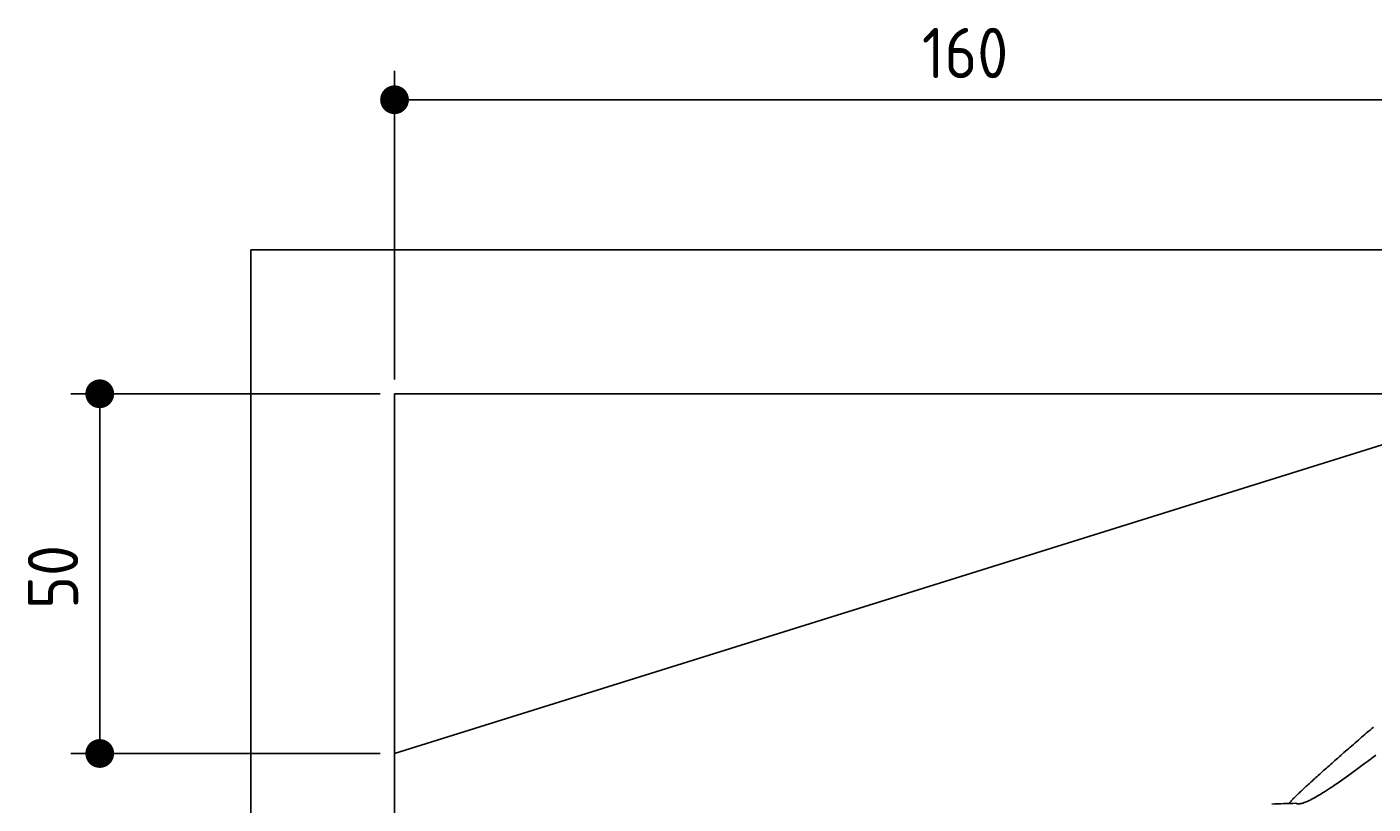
# Model space of a CAD drawing. Extents: x 562 to 7231, y 5667 to 12126.
# Tile 38 of 69: x 562 to 2434, y 11046 to 12126. Entities that reach past the tile are written whole.
import ezdxf

# ---------------------------------------------------------------- set-up
doc = ezdxf.new("R2010")
doc.units = 0
doc.layers.get('0').update_dxf_attribs({"linetype": 'CONTINUOUS'})
doc.layers.get('DEFPOINTS').update_dxf_attribs({"linetype": 'CONTINUOUS'})
doc.layers.add('4', color=3, linetype='CONTINUOUS')
doc.layers.add('CAR', color=10, linetype='CONTINUOUS')
doc.styles.get("Standard").update_dxf_attribs({"font": 'ISOCP.SHX'})
doc.dimstyles.get("Standard").update_dxf_attribs({"dimtxt": 6, "dimasz": 10, "dimexe": 0.18, "dimexo": 0.0625, "dimgap": 2, "dimtad": 1, "dimzin": 0, "dimcen": 0.09, "dimazin": 3, "dimtfac": 1, "dimtofl": 0, "dimtmove": 0, "dimatfit": 3})

# ---------------------------------------------------------------- blocks, each defined once
blk = doc.blocks.new('PUNKT')
at = {"layer": '4', "color": 0, "linetype": 'BYBLOCK'}
blk.add_line((-0.5, 0), (-1, 0), dxfattribs=at)
at = {"layer": '4', "color": 0, "linetype": 'BYBLOCK', "const_width": 0.5}
blk.add_lwpolyline([(-0.25, 0, 1), (0.25, 0, 1)], format="xyb", close=True, dxfattribs=at)
blk = doc.blocks.new('*U24')
at = {"layer": '4', "color": 2}
blk.add_text('50', height=70, rotation=90, dxfattribs=at).set_placement((632.8, 11316.9))
blk = doc.blocks.new('*D8')
at = {"layer": '4'}
for p, q in [((1052.8, 11615.9), (622.8, 11615.9)), ((662.8, 11155.9), (662.8, 11575.9)), ((1052.8, 11115.9), (622.8, 11115.9))]:
    blk.add_line(p, q, dxfattribs=at)
at = {"layer": 'DEFPOINTS', "color": 0}
for p in [(662.8, 11615.9), (1072.8, 11615.9), (1072.8, 11115.9)]:
    blk.add_point(p, dxfattribs=at)
blk.add_blockref('*U24', (0, 0))
at = {"layer": '4', "xscale": 40, "yscale": 40, "zscale": 40}
for p, rotation in [((662.8, 11615.9), 90), ((662.8, 11115.9), 270)]:
    blk.add_blockref('PUNKT', p, dxfattribs=dict(at, rotation=rotation))
blk = doc.blocks.new('*U25')
at = {"layer": '4', "color": 2}
blk.add_text('160', height=70, dxfattribs=at).set_placement((1806.2, 12054.6))
blk = doc.blocks.new('*D9')
at = {"layer": '4'}
for p, q in [((1072.8, 11635.9), (1072.8, 12064.6)), ((2672.8, 11635.9), (2672.8, 12064.6)), ((1112.8, 12024.6), (2632.8, 12024.6))]:
    blk.add_line(p, q, dxfattribs=at)
at = {"layer": 'DEFPOINTS', "color": 0}
for p in [(2672.8, 12024.6), (1072.8, 11615.9), (2672.8, 11615.9)]:
    blk.add_point(p, dxfattribs=at)
blk.add_blockref('*U25', (0, 0))
at = {"layer": '4', "xscale": 40, "yscale": 40, "zscale": 40, "rotation": 180}
blk.add_blockref('PUNKT', (1072.8, 12024.6), dxfattribs=at)
at = {"layer": '4', "xscale": 40, "yscale": 40, "zscale": 40}
blk.add_blockref('PUNKT', (2672.8, 12024.6), dxfattribs=at)

msp = doc.modelspace()

# ---------------------------------------------------------------- linework, layer by layer
for p, q in [((872.775, 5915.902), (872.775, 11815.902)), ((872.775, 11815.902), (6472.775, 11815.902)), ((6272.775, 11615.902), (1072.775, 11615.902)), ((1072.775, 11615.902), (1072.775, 6165.902)), ((1072.775, 11115.902), (2672.775, 11615.902))]:
    msp.add_line(p, q)
at = {"layer": 'CAR'}
for points in [[(2434.2, 11152.6, 0), (2431.84, 11150.5, 0), (2429.49, 11148.5, 0), (2427.14, 11146.5, 0), (2424.8, 11144.5, 0), (2422.48, 11142.4, 0), (2420.16, 11140.4, 0), (2417.85, 11138.4, 0), (2415.55, 11136.5, 0), (2413.27, 11134.5, 0), (2410.99, 11132.5, 0), (2408.73, 11130.5, 0), (2406.48, 11128.6, 0), (2404.24, 11126.6, 0), (2402.02, 11124.7, 0), (2399.81, 11122.8, 0), (2397.62, 11120.9, 0), (2395.44, 11119, 0), (2393.27, 11117.1, 0), (2391.13, 11115.2, 0), (2389, 11113.3, 0), (2386.89, 11111.5, 0), (2384.8, 11109.6, 0), (2382.72, 11107.8, 0), (2380.67, 11106, 0), (2378.63, 11104.2, 0), (2376.62, 11102.4, 0), (2374.63, 11100.7, 0), (2372.66, 11098.9, 0), (2370.71, 11097.2, 0), (2368.78, 11095.5, 0), (2366.88, 11093.8, 0), (2365, 11092.1, 0), (2363.15, 11090.5, 0), (2361.33, 11088.9, 0), (2359.53, 11087.3, 0), (2357.76, 11085.7, 0), (2356.01, 11084.1, 0), (2354.3, 11082.6, 0), (2352.61, 11081.1, 0), (2350.95, 11079.6, 0), (2349.33, 11078.1, 0), (2347.73, 11076.6, 0), (2346.17, 11075.2, 0), (2344.64, 11073.8, 0), (2343.14, 11072.5, 0), (2341.68, 11071.1, 0), (2340.25, 11069.8, 0), (2338.86, 11068.5, 0), (2337.5, 11067.3, 0), (2336.19, 11066, 0), (2334.91, 11064.8, 0), (2333.66, 11063.7, 0), (2332.46, 11062.5, 0), (2331.3, 11061.4, 0), (2330.18, 11060.4, 0), (2329.1, 11059.3, 0), (2328.07, 11058.3, 0), (2327.07, 11057.4, 0), (2326.12, 11056.5, 0), (2325.22, 11055.6, 0), (2324.36, 11054.7, 0), (2323.55, 11053.9, 0), (2322.79, 11053.1, 0), (2322.08, 11052.4, 0), (2321.41, 11051.7, 0), (2320.8, 11051, 0), (2320.23, 11050.4, 0), (2319.72, 11049.8, 0), (2319.26, 11049.3, 0), (2318.86, 11048.8, 0), (2318.51, 11048.3, 0), (2318.21, 11047.9, 0), (2317.98, 11047.6, 0), (2317.79, 11047.3, 0), (2317.67, 11047, 0), (2317.61, 11046.8, 0), (2317.6, 11046.6, 0), (2317.66, 11046.5, 0), (2317.78, 11046.4, 0)], [(2326.37, 11046.7, 0), (2327.07, 11046.3, 0), (2327.88, 11046, 0), (2328.79, 11045.9, 0), (2329.79, 11045.8, 0), (2330.9, 11045.9, 0), (2332.1, 11046, 0), (2333.39, 11046.2, 0), (2334.78, 11046.6, 0), (2336.27, 11047, 0), (2337.84, 11047.6, 0), (2339.51, 11048.2, 0), (2341.26, 11048.9, 0), (2343.11, 11049.7, 0), (2345.04, 11050.6, 0), (2347.06, 11051.6, 0), (2349.16, 11052.7, 0), (2351.35, 11053.9, 0), (2353.62, 11055.1, 0), (2355.97, 11056.5, 0), (2358.4, 11057.9, 0), (2360.9, 11059.4, 0), (2363.49, 11061, 0), (2366.16, 11062.7, 0), (2368.89, 11064.4, 0), (2371.71, 11066.2, 0), (2374.59, 11068.1, 0), (2377.55, 11070.1, 0), (2380.58, 11072.2, 0), (2383.68, 11074.3, 0), (2386.85, 11076.5, 0), (2390.08, 11078.7, 0), (2393.38, 11081, 0), (2396.74, 11083.4, 0), (2400.17, 11085.9, 0), (2403.66, 11088.4, 0), (2407.21, 11091, 0), (2410.83, 11093.6, 0), (2414.5, 11096.3, 0), (2418.22, 11099, 0), (2422.01, 11101.9, 0), (2425.85, 11104.7, 0), (2429.74, 11107.6, 0), (2433.69, 11110.6, 0), (2437.69, 11113.6, 0)], [(2292.71, 11045.5, 0), (2296.93, 11045.7, 0), (2301.14, 11045.9, 0), (2305.35, 11046, 0), (2309.56, 11046.2, 0), (2313.77, 11046.3, 0), (2317.97, 11046.4, 0), (2322.17, 11046.6, 0), (2326.37, 11046.7, 0)]]:
    msp.add_polyline3d(points, dxfattribs=at)

# ---------------------------------------------------------------- dimensions: what is measured, and where the dimension line sits
at = {"layer": '4'}
dim = msp.add_linear_dim(base=(2672.775, 12024.585), p1=(1072.775, 11615.902), p2=(2672.775, 11615.902), dimstyle='Standard', dxfattribs=at)
dim.commit()
dim.dimension.update_dxf_attribs({"geometry": '*D9', "text_midpoint": (1872.775, 12089.585)})
dim = msp.add_linear_dim(base=(662.772, 11615.902), p1=(1072.775, 11115.902), p2=(1072.775, 11615.902), angle=90, dimstyle='Standard', dxfattribs=at)
dim.commit()
dim.dimension.update_dxf_attribs({"geometry": '*D8', "text_midpoint": (597.772, 11365.902)})

doc.saveas('drawing.dxf')
